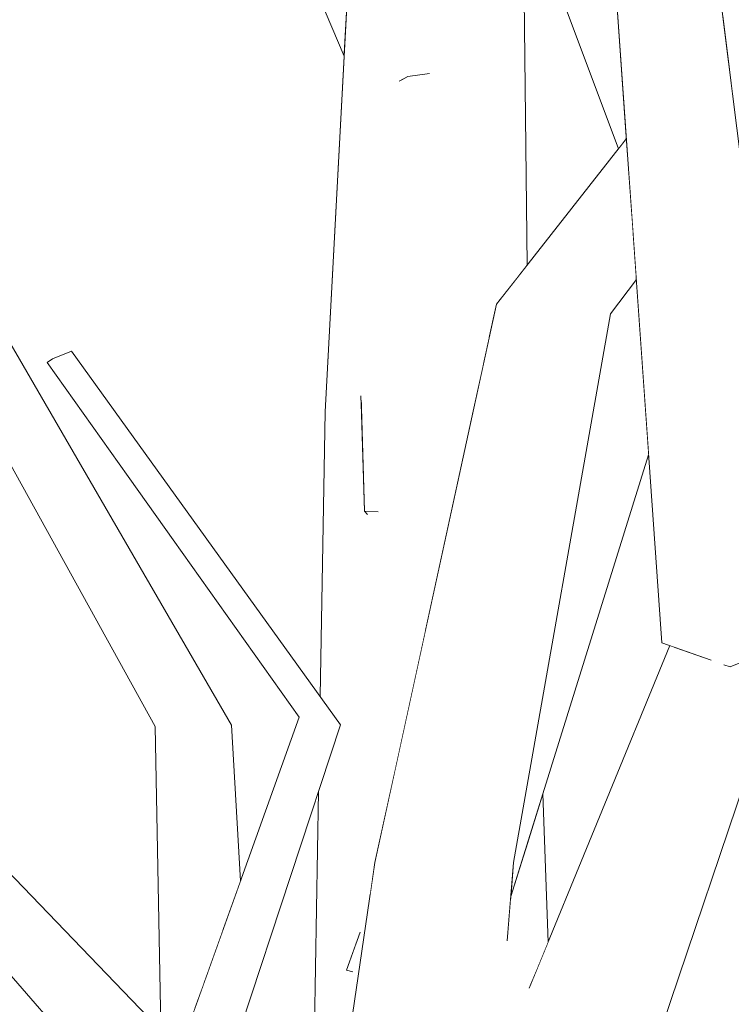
# Model space of a CAD drawing. Extents: x -289599 to -184549, y 66678 to 295474.
# Tile 185 of 256: x -265452 to -265367, y 71787 to 71905. Entities that reach past the tile are written whole.
import ezdxf

# ---------------------------------------------------------------- set-up
doc = ezdxf.new("R2010")
doc.units = 0
doc.header["$MEASUREMENT"] = 0
doc.linetypes.add('Wipeout_Contour', pattern=[1000, 0, -1000])
doc.layers.add('arch drzewa', color=8, linetype='Continuous')
doc.layers.add('arch drzewa_Nr_Pióra__4', color=8, linetype='Continuous', lineweight=9)

msp = doc.modelspace()

# ---------------------------------------------------------------- wipeouts: each hides what was drawn before it
at = {"color": 254, "linetype": 'Wipeout_Contour', "lineweight": 0, "ltscale": 1933242.715841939}
msp.add_wipeout([(-265395.87, 71921.36), (-265392.21, 71874.46), (-265391.14, 71875.83), (-265391.6, 71918.03), (-265393.19, 71919.29), (-265394.51, 71920.24)], dxfattribs=at).dxf.layer = 'arch drzewa'
at = {"color": 254, "linetype": 'Wipeout_Contour', "lineweight": 0, "ltscale": 966608.9129}
msp.add_wipeout([(-265407.79, 71859.03), (-265403.31, 71832.07), (-265397.45, 71859)], dxfattribs=at).dxf.layer = 'arch drzewa'
at = {"color": 254, "linetype": 'Wipeout_Contour', "lineweight": 0, "ltscale": 1610830.184796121}
msp.add_wipeout([(-265381.83, 71785.03), (-265367.61, 71829.48), (-265367.65, 71829.54), (-265369.26, 71828.64), (-265373.55, 71830.16)], dxfattribs=at).dxf.layer = 'arch drzewa'
at = {"color": 254, "linetype": 'Wipeout_Contour', "lineweight": 0, "ltscale": 1288869.409474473}
msp.add_wipeout([(-265431.56, 71820.52), (-265427.56, 71796.22), (-265425.41, 71802.23), (-265426.5, 71820.83)], dxfattribs=at).dxf.layer = 'arch drzewa'
at = {"color": 254, "linetype": 'Wipeout_Contour', "lineweight": 0, "ltscale": 1288713.32387821}
msp.add_wipeout([(-265391.22, 71806.32), (-265389.99, 71791.53), (-265388.6, 71794.9), (-265389.26, 71812.61)], dxfattribs=at).dxf.layer = 'arch drzewa'
at = {"color": 254, "linetype": 'Wipeout_Contour', "lineweight": 0, "ltscale": 1288931.8797285}
msp.add_wipeout([(-265457.77, 71808.06), (-265463.9, 71803.53), (-265434.9, 71781.98), (-265434.95, 71784.37)], dxfattribs=at).dxf.layer = 'arch drzewa'

# ---------------------------------------------------------------- next in the draw order: wipeouts: each hides what was drawn before it
at = {"color": 254, "linetype": 'Wipeout_Contour', "lineweight": 0, "ltscale": 1611026.560455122}
msp.add_wipeout([(-265395.87, 71921.36), (-265396.45, 71921.83), (-265395.72, 71866.93), (-265394.8, 71871.17), (-265392.21, 71874.46)], dxfattribs=at).dxf.layer = 'arch drzewa'
at = {"color": 254, "linetype": 'Wipeout_Contour', "lineweight": 0, "ltscale": 966606.940536}
msp.add_wipeout([(-265407.79, 71859.03), (-265407.08, 71814.76), (-265403.31, 71832.07)], dxfattribs=at).dxf.layer = 'arch drzewa'
at = {"color": 254, "linetype": 'Wipeout_Contour', "lineweight": 0, "ltscale": 966651.31953}
msp.add_wipeout([(-265431.56, 71820.52), (-265429.83, 71789.86), (-265427.56, 71796.22)], dxfattribs=at).dxf.layer = 'arch drzewa'
at = {"color": 254, "linetype": 'Wipeout_Contour', "lineweight": 0, "ltscale": 2255231.759608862}
msp.add_wipeout([(-265391.22, 71806.32), (-265393.08, 71800.36), (-265391.46, 71762.91), (-265391.45, 71762.97), (-265390.87, 71785.82), (-265390.84, 71789.45), (-265389.99, 71791.53)], dxfattribs=at).dxf.layer = 'arch drzewa'
at = {"color": 254, "linetype": 'Wipeout_Contour', "lineweight": 0, "ltscale": 1611116.993383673}
msp.add_wipeout([(-265434.9, 71781.98), (-265463.9, 71803.53), (-265436.33, 71771.96), (-265436.21, 71772.02), (-265434.79, 71775.99)], dxfattribs=at).dxf.layer = 'arch drzewa'

# ---------------------------------------------------------------- next in the draw order: wipeouts: each hides what was drawn before it
at = {"color": 254, "linetype": 'Wipeout_Contour', "lineweight": 0, "ltscale": 1933279.327483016}
msp.add_wipeout([(-265400.76, 71930.21), (-265406.39, 71930.27), (-265396.37, 71863.97), (-265395.72, 71866.93), (-265396.45, 71921.83), (-265398.15, 71923.22)], dxfattribs=at).dxf.layer = 'arch drzewa'
at = {"color": 254, "linetype": 'Wipeout_Contour', "lineweight": 0, "ltscale": 3222074.974965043}
msp.add_wipeout([(-265410.97, 71858.72), (-265415.3, 71858.3), (-265409.92, 71800.38), (-265409.33, 71804.42), (-265407.08, 71814.76), (-265407.79, 71859.03), (-265410.67, 71858.75), (-265409.01, 71846.33), (-265410.23, 71846.02), (-265410.58, 71846.4)], dxfattribs=at).dxf.layer = 'arch drzewa'
at = {"color": 254, "linetype": 'Wipeout_Contour', "lineweight": 0, "ltscale": 1288880.412303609}
msp.add_wipeout([(-265435.63, 71820.67), (-265430.89, 71786.9), (-265429.83, 71789.86), (-265431.56, 71820.52)], dxfattribs=at).dxf.layer = 'arch drzewa'
at = {"color": 254, "linetype": 'Wipeout_Contour', "lineweight": 0, "ltscale": 1933064.476811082}
msp.add_wipeout([(-265395.54, 71785.34), (-265391.64, 71761.88), (-265391.46, 71762.78), (-265393.08, 71800.36), (-265393.09, 71800.34), (-265393.51, 71795.34)], dxfattribs=at).dxf.layer = 'arch drzewa'

# ---------------------------------------------------------------- next in the draw order: wipeouts: each hides what was drawn before it
at = {"color": 254, "linetype": 'Wipeout_Contour', "lineweight": 0, "ltscale": 2577707.207694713}
msp.add_wipeout([(-265407.79, 71859.03), (-265397.45, 71859), (-265396.37, 71863.97), (-265406.39, 71930.27), (-265406.92, 71903.22), (-265402.93, 71898.75), (-265406.38, 71897.85), (-265406.98, 71900.14)], dxfattribs=at).dxf.layer = 'arch drzewa'
at = {"color": 254, "linetype": 'Wipeout_Contour', "lineweight": 0, "ltscale": 1610858.292095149}
msp.add_wipeout([(-265390.87, 71785.82), (-265381.83, 71785.03), (-265373.55, 71830.16), (-265374.08, 71830.35), (-265390.84, 71789.45)], dxfattribs=at).dxf.layer = 'arch drzewa'
at = {"color": 254, "linetype": 'Wipeout_Contour', "lineweight": 0, "ltscale": 966657.394489}
msp.add_wipeout([(-265430.89, 71786.9), (-265435.63, 71820.67), (-265434.79, 71775.99)], dxfattribs=at).dxf.layer = 'arch drzewa'
at = {"color": 254, "linetype": 'Wipeout_Contour', "lineweight": 0, "ltscale": 1610907.246008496}
msp.add_wipeout([(-265392.75, 71804.4), (-265396.98, 71801.86), (-265396.67, 71780.05), (-265395.54, 71785.34), (-265393.51, 71795.34)], dxfattribs=at).dxf.layer = 'arch drzewa'

# ---------------------------------------------------------------- next in the draw order: wipeouts: each hides what was drawn before it
at = {"color": 254, "linetype": 'Wipeout_Contour', "lineweight": 0, "ltscale": 1288904.01102316}
msp.add_wipeout([(-265406.39, 71930.27), (-265411.4, 71931.36), (-265410.58, 71915.01), (-265406.92, 71903.22)], dxfattribs=at).dxf.layer = 'arch drzewa'
at = {"color": 254, "linetype": 'Wipeout_Contour', "lineweight": 0, "ltscale": 2578032.130547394}
msp.add_wipeout([(-265458.41, 71867.33), (-265458.69, 71867.22), (-265426.5, 71820.83), (-265454.36, 71868.84), (-265455.68, 71868.35), (-265455.35, 71867.78), (-265456.11, 71866.78), (-265457.25, 71866.66)], dxfattribs=at).dxf.layer = 'arch drzewa'
at = {"color": 254, "linetype": 'Wipeout_Contour', "lineweight": 0, "ltscale": 1932964.684457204}
msp.add_wipeout([(-265375.52, 71783.23), (-265359.77, 71829.97), (-265361.53, 71830.02), (-265366.86, 71827.79), (-265367.57, 71828.04), (-265367.59, 71829)], dxfattribs=at).dxf.layer = 'arch drzewa'
at = {"color": 254, "linetype": 'Wipeout_Contour', "lineweight": 0, "ltscale": 2578061.186799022}
msp.add_wipeout([(-265484.25, 71814.04), (-265486.37, 71812.62), (-265404.24, 71714.54), (-265477.24, 71818.72), (-265480.53, 71816.52), (-265479.95, 71814.75), (-265479.8, 71813.76), (-265480.67, 71813.66)], dxfattribs=at).dxf.layer = 'arch drzewa'
at = {"color": 254, "linetype": 'Wipeout_Contour', "lineweight": 0, "ltscale": 1288715.793703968}
msp.add_wipeout([(-265397.99, 71757.49), (-265397.8, 71757.92), (-265396.67, 71780.05), (-265396.98, 71801.86)], dxfattribs=at).dxf.layer = 'arch drzewa'

# ---------------------------------------------------------------- next in the draw order: wipeouts: each hides what was drawn before it
at = {"color": 254, "linetype": 'Wipeout_Contour', "lineweight": 0, "ltscale": 966652.54}
msp.add_wipeout([(-265407.79, 71859.03), (-265406.98, 71900.14), (-265409.99, 71903.15)], dxfattribs=at).dxf.layer = 'arch drzewa'
at = {"color": 254, "linetype": 'Wipeout_Contour', "lineweight": 0, "ltscale": 966703.709253}
msp.add_wipeout([(-265458.69, 71867.22), (-265431.56, 71820.52), (-265426.5, 71820.83)], dxfattribs=at).dxf.layer = 'arch drzewa'
at = {"color": 254, "linetype": 'Wipeout_Contour', "lineweight": 0, "ltscale": 1288654.368515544}
msp.add_wipeout([(-265381.83, 71785.03), (-265375.52, 71783.23), (-265367.59, 71829), (-265367.58, 71829.57)], dxfattribs=at).dxf.layer = 'arch drzewa'
at = {"color": 254, "linetype": 'Wipeout_Contour', "lineweight": 0, "ltscale": 1933166.118039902}
msp.add_wipeout([(-265486.37, 71812.62), (-265416.97, 71712.11), (-265413.96, 71713.08), (-265412.94, 71712.34), (-265412.21, 71711.27), (-265404.24, 71714.54)], dxfattribs=at).dxf.layer = 'arch drzewa'

# ---------------------------------------------------------------- next in the draw order: wipeouts: each hides what was drawn before it
at = {"color": 254, "linetype": 'Wipeout_Contour', "lineweight": 0, "ltscale": 1288743.569176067}
msp.add_wipeout([(-265379.82, 71908.69), (-265380.51, 71909.23), (-265366.86, 71827.79), (-265375.5, 71906.45)], dxfattribs=at).dxf.layer = 'arch drzewa'
at = {"color": 254, "linetype": 'Wipeout_Contour', "lineweight": 0, "ltscale": 2255515.409753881}
msp.add_wipeout([(-265415.3, 71858.3), (-265410.97, 71858.72), (-265411, 71859.89), (-265410.67, 71858.75), (-265407.79, 71859.03), (-265409.99, 71903.15), (-265412.68, 71907.32)], dxfattribs=at).dxf.layer = 'arch drzewa'
at = {"color": 254, "linetype": 'Wipeout_Contour', "lineweight": 0, "ltscale": 966560.86112}
msp.add_wipeout([(-265386.8, 71868.47), (-265392.75, 71804.4), (-265381.18, 71870.01)], dxfattribs=at).dxf.layer = 'arch drzewa'
at = {"color": 254, "linetype": 'Wipeout_Contour', "lineweight": 0, "ltscale": 1611270.183245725}
msp.add_wipeout([(-265459.13, 71866.47), (-265460.81, 71866.3), (-265431.56, 71820.52), (-265458.69, 71867.22), (-265459, 71867.16)], dxfattribs=at).dxf.layer = 'arch drzewa'
at = {"color": 254, "linetype": 'Wipeout_Contour', "lineweight": 0, "ltscale": 966625.864275}
msp.add_wipeout([(-265430.84, 71768.23), (-265413.44, 71820.89), (-265416.77, 71821.68)], dxfattribs=at).dxf.layer = 'arch drzewa'
at = {"color": 254, "linetype": 'Wipeout_Contour', "lineweight": 0, "ltscale": 966559.389158}
msp.add_wipeout([(-265396.98, 71801.86), (-265409.33, 71804.42), (-265397.99, 71757.49)], dxfattribs=at).dxf.layer = 'arch drzewa'

# ---------------------------------------------------------------- next in the draw order: wipeouts: each hides what was drawn before it
at = {"color": 254, "linetype": 'Wipeout_Contour', "lineweight": 0, "ltscale": 966775.010984}
msp.add_wipeout([(-265445.1, 71983.93), (-265448.85, 71986.19), (-265405.39, 71898.4)], dxfattribs=at).dxf.layer = 'arch drzewa'
at = {"color": 254, "linetype": 'Wipeout_Contour', "lineweight": 0, "ltscale": 3221710.14158554}
msp.add_wipeout([(-265380.51, 71909.23), (-265380.54, 71909.26), (-265375.03, 71830.68), (-265369.26, 71828.64), (-265367.65, 71829.54), (-265367.61, 71829.48), (-265367.58, 71829.57), (-265367.59, 71829), (-265367.57, 71828.04), (-265366.86, 71827.79)], dxfattribs=at).dxf.layer = 'arch drzewa'
at = {"color": 254, "linetype": 'Wipeout_Contour', "lineweight": 0, "ltscale": 966559.069792}
msp.add_wipeout([(-265386.8, 71868.47), (-265396.98, 71801.86), (-265392.75, 71804.4)], dxfattribs=at).dxf.layer = 'arch drzewa'
at = {"color": 254, "linetype": 'Wipeout_Contour', "lineweight": 0, "ltscale": 1288977.175538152}
msp.add_wipeout([(-265460.85, 71866.29), (-265435.63, 71820.67), (-265431.56, 71820.52), (-265460.81, 71866.3)], dxfattribs=at).dxf.layer = 'arch drzewa'
at = {"color": 254, "linetype": 'Wipeout_Contour', "lineweight": 0, "ltscale": 2255302.100358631}
msp.add_wipeout([(-265409.33, 71804.42), (-265415.13, 71764.9), (-265407.45, 71773.74), (-265406.45, 71776.04), (-265401.47, 71760.23), (-265400.8, 71757.94), (-265397.99, 71757.49)], dxfattribs=at).dxf.layer = 'arch drzewa'

# ---------------------------------------------------------------- next in the draw order: wipeouts: each hides what was drawn before it
at = {"color": 254, "linetype": 'Wipeout_Contour', "lineweight": 0, "ltscale": 2577893.513078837}
msp.add_wipeout([(-265449.46, 71986.56), (-265413.03, 71900.82), (-265412.68, 71907.32), (-265409.99, 71903.15), (-265406.98, 71900.14), (-265406.38, 71897.85), (-265405.39, 71898.4), (-265448.85, 71986.19)], dxfattribs=at).dxf.layer = 'arch drzewa'
at = {"color": 254, "linetype": 'Wipeout_Contour', "lineweight": 0, "ltscale": 1933094.51166417}
msp.add_wipeout([(-265375.44, 71906.41), (-265358.45, 71831.3), (-265368.18, 71909.14), (-265372.05, 71907.96), (-265374.32, 71905.66), (-265374.67, 71905.92)], dxfattribs=at).dxf.layer = 'arch drzewa'
at = {"color": 254, "linetype": 'Wipeout_Contour', "lineweight": 0, "ltscale": 966557.367624}
msp.add_wipeout([(-265381.18, 71870.01), (-265378.07, 71874.12), (-265378.12, 71874.75)], dxfattribs=at).dxf.layer = 'arch drzewa'
at = {"color": 254, "linetype": 'Wipeout_Contour', "lineweight": 0, "ltscale": 966577.529376}
msp.add_wipeout([(-265396.98, 71801.86), (-265386.8, 71868.47), (-265394.8, 71871.17)], dxfattribs=at).dxf.layer = 'arch drzewa'
at = {"color": 254, "linetype": 'Wipeout_Contour', "lineweight": 0, "ltscale": 966632.878538}
msp.add_wipeout([(-265416.77, 71821.68), (-265435.07, 71767.45), (-265430.84, 71768.23)], dxfattribs=at).dxf.layer = 'arch drzewa'
at = {"color": 254, "linetype": 'Wipeout_Contour', "lineweight": 0, "ltscale": 966593.280444}
msp.add_wipeout([(-265411.47, 71795.09), (-265412.73, 71791.52), (-265412.13, 71791.4)], dxfattribs=at).dxf.layer = 'arch drzewa'

# ---------------------------------------------------------------- next in the draw order: linework, layer by layer
at = {"layer": 'arch drzewa_Nr_Pióra__4', "linetype": 'Continuous'}
for p, q in [((-265412.73, 71791.52), (-265411.12, 71796.09)), ((-265411.96, 71791.36), (-265412.73, 71791.52))]:
    msp.add_line(p, q, dxfattribs=at)

# ---------------------------------------------------------------- next in the draw order: wipeouts: each hides what was drawn before it
at = {"color": 254, "linetype": 'Wipeout_Contour', "lineweight": 0, "ltscale": 2577890.990724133}
msp.add_wipeout([(-265445.1, 71983.93), (-265405.39, 71898.4), (-265402.93, 71898.75), (-265406.92, 71903.22), (-265410.58, 71915.01), (-265412.05, 71919.13), (-265411.57, 71928.19), (-265443.23, 71982.8)], dxfattribs=at).dxf.layer = 'arch drzewa'
at = {"color": 254, "linetype": 'Wipeout_Contour', "lineweight": 0, "ltscale": 1288698.060008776}
msp.add_wipeout([(-265375.44, 71906.41), (-265375.5, 71906.45), (-265366.86, 71827.79), (-265358.45, 71831.3)], dxfattribs=at).dxf.layer = 'arch drzewa'
at = {"color": 254, "linetype": 'Wipeout_Contour', "lineweight": 0, "ltscale": 1288751.065374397}
msp.add_wipeout([(-265386.8, 71868.47), (-265381.18, 71870.01), (-265378.12, 71874.75), (-265378.48, 71879.89)], dxfattribs=at).dxf.layer = 'arch drzewa'
at = {"color": 254, "linetype": 'Wipeout_Contour', "lineweight": 0, "ltscale": 966583.984081}
msp.add_wipeout([(-265409.33, 71804.42), (-265396.98, 71801.86), (-265394.8, 71871.17)], dxfattribs=at).dxf.layer = 'arch drzewa'
at = {"color": 254, "linetype": 'Wipeout_Contour', "lineweight": 0, "ltscale": 966634.914117}
msp.add_wipeout([(-265435.07, 71767.45), (-265416.77, 71821.68), (-265418.41, 71821.78)], dxfattribs=at).dxf.layer = 'arch drzewa'

# ---------------------------------------------------------------- next in the draw order: linework, layer by layer
at = {"layer": 'arch drzewa_Nr_Pióra__4', "linetype": 'Continuous'}
for p, q in [((-265413.03, 71900.82), (-265449.46, 71986.56)), ((-265369.14, 71828.6), (-265375.03, 71830.68)), ((-265358.45, 71831.3), (-265366.86, 71827.79)), ((-265375.52, 71783.23), (-265359.77, 71829.97)), ((-265366.86, 71827.79), (-265367.62, 71828.06)), ((-265417, 71759.45), (-265416.08, 71812.9)), ((-265415.22, 71764.33), (-265409.33, 71804.42))]:
    msp.add_line(p, q, dxfattribs=at)

# ---------------------------------------------------------------- next in the draw order: wipeouts: each hides what was drawn before it
at = {"color": 254, "linetype": 'Wipeout_Contour', "lineweight": 0, "ltscale": 2255205.281074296}
msp.add_wipeout([(-265351.91, 71925.11), (-265367.1, 71900.46), (-265366.57, 71896.23), (-265345.95, 71924.52), (-265347.08, 71925.53), (-265347.18, 71925.32), (-265350.75, 71924.71)], dxfattribs=at).dxf.layer = 'arch drzewa'
at = {"color": 254, "linetype": 'Wipeout_Contour', "lineweight": 0, "ltscale": 966650.322346}
msp.add_wipeout([(-265405.39, 71898.4), (-265406.38, 71897.85), (-265402.93, 71898.75)], dxfattribs=at).dxf.layer = 'arch drzewa'
at = {"color": 254, "linetype": 'Wipeout_Contour', "lineweight": 0, "ltscale": 966566.453121}
msp.add_wipeout([(-265386.8, 71868.47), (-265378.48, 71879.89), (-265378.61, 71881.77)], dxfattribs=at).dxf.layer = 'arch drzewa'
at = {"color": 254, "linetype": 'Wipeout_Contour', "lineweight": 0, "ltscale": 1288842.897664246}
msp.add_wipeout([(-265411, 71859.89), (-265410.58, 71846.4), (-265409.01, 71846.33), (-265410.67, 71858.75)], dxfattribs=at).dxf.layer = 'arch drzewa'
at = {"color": 254, "linetype": 'Wipeout_Contour', "lineweight": 0, "ltscale": 966641.128714}
msp.add_wipeout([(-265418.41, 71821.78), (-265438.19, 71766.49), (-265435.07, 71767.45)], dxfattribs=at).dxf.layer = 'arch drzewa'

# ---------------------------------------------------------------- next in the draw order: linework, layer by layer
at = {"layer": 'arch drzewa_Nr_Pióra__4', "linetype": 'Continuous'}
for p, q in [((-265405.39, 71898.4), (-265406.42, 71897.82)), ((-265402.81, 71898.76), (-265405.39, 71898.4)), ((-265434.95, 71784.37), (-265457.77, 71808.06)), ((-265436.33, 71771.96), (-265463.9, 71803.53))]:
    msp.add_line(p, q, dxfattribs=at)

# ---------------------------------------------------------------- next in the draw order: wipeouts: each hides what was drawn before it
at = {"color": 254, "linetype": 'Wipeout_Contour', "lineweight": 0, "ltscale": 1610880.501182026}
msp.add_wipeout([(-265351.95, 71925.73), (-265367.74, 71905.62), (-265367.1, 71900.46), (-265351.91, 71925.11), (-265351.97, 71925.13)], dxfattribs=at).dxf.layer = 'arch drzewa'
at = {"color": 254, "linetype": 'Wipeout_Contour', "lineweight": 0, "ltscale": 1288770.09759912}
msp.add_wipeout([(-265394.8, 71871.17), (-265386.8, 71868.47), (-265378.61, 71881.77), (-265379.25, 71890.96)], dxfattribs=at).dxf.layer = 'arch drzewa'
at = {"color": 254, "linetype": 'Wipeout_Contour', "lineweight": 0, "ltscale": 966704.158137}
msp.add_wipeout([(-265413.44, 71820.89), (-265445.63, 71865.53), (-265447.89, 71864.62)], dxfattribs=at).dxf.layer = 'arch drzewa'
at = {"color": 254, "linetype": 'Wipeout_Contour', "lineweight": 0, "ltscale": 966626.477976}
msp.add_wipeout([(-265409.01, 71846.33), (-265410.58, 71846.4), (-265410.23, 71846.02)], dxfattribs=at).dxf.layer = 'arch drzewa'

# ---------------------------------------------------------------- next in the draw order: linework, layer by layer
at = {"layer": 'arch drzewa_Nr_Pióra__4', "linetype": 'Continuous'}
for p, q in [((-265391.14, 71875.83), (-265391.6, 71918.03)), ((-265358.45, 71831.3), (-265368.18, 71909.14)), ((-265409.33, 71804.42), (-265394.8, 71871.17)), ((-265410.58, 71846.4), (-265411.01, 71860.22)), ((-265408.93, 71846.32), (-265410.58, 71846.4)), ((-265410.58, 71846.4), (-265410.21, 71846))]:
    msp.add_line(p, q, dxfattribs=at)

# ---------------------------------------------------------------- next in the draw order: wipeouts: each hides what was drawn before it
at = {"color": 254, "linetype": 'Wipeout_Contour', "lineweight": 0, "ltscale": 1610983.454291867}
msp.add_wipeout([(-265383.51, 71911.62), (-265390.39, 71917.07), (-265380.22, 71889.73), (-265379.25, 71890.96), (-265380.3, 71905.8)], dxfattribs=at).dxf.layer = 'arch drzewa'
at = {"color": 254, "linetype": 'Wipeout_Contour', "lineweight": 0, "ltscale": 1610913.405971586}
msp.add_wipeout([(-265393.09, 71800.34), (-265376.6, 71853.15), (-265378.07, 71874.12), (-265381.18, 71870.01), (-265392.75, 71804.4)], dxfattribs=at).dxf.layer = 'arch drzewa'
at = {"color": 254, "linetype": 'Wipeout_Contour', "lineweight": 0, "ltscale": 966665.963116}
msp.add_wipeout([(-265447.89, 71864.62), (-265416.77, 71821.68), (-265413.44, 71820.89)], dxfattribs=at).dxf.layer = 'arch drzewa'

# ---------------------------------------------------------------- next in the draw order: linework, layer by layer
at = {"layer": 'arch drzewa_Nr_Pióra__4', "linetype": 'Continuous'}
for p, q in [((-265380.22, 71889.73), (-265390.39, 71917.07)), ((-265375.03, 71830.68), (-265380.54, 71909.26)), ((-265415.3, 71858.3), (-265412.67, 71907.5)), ((-265394.8, 71871.17), (-265379.25, 71890.96)), ((-265381.18, 71870.01), (-265378.07, 71874.12)), ((-265392.75, 71804.4), (-265381.18, 71870.01)), ((-265415.89, 71824.28), (-265415.3, 71858.3)), ((-265393.09, 71800.34), (-265376.6, 71853.15)), ((-265390.87, 71789.38), (-265374.08, 71830.35)), ((-265434.79, 71775.99), (-265435.63, 71820.67)), ((-265430.84, 71768.23), (-265413.44, 71820.89)), ((-265425.41, 71802.23), (-265426.5, 71820.83)), ((-265388.6, 71794.9), (-265389.26, 71812.61)), ((-265393.53, 71795.06), (-265392.75, 71804.4))]:
    msp.add_line(p, q, dxfattribs=at)

# ---------------------------------------------------------------- next in the draw order: wipeouts: each hides what was drawn before it
at = {"color": 254, "linetype": 'Wipeout_Contour', "lineweight": 0, "ltscale": 966710.043343}
msp.add_wipeout([(-265416.77, 71821.68), (-265447.89, 71864.62), (-265448.55, 71864.2)], dxfattribs=at).dxf.layer = 'arch drzewa'

# ---------------------------------------------------------------- next in the draw order: wipeouts: each hides what was drawn before it
at = {"color": 254, "linetype": 'Wipeout_Contour', "lineweight": 0, "ltscale": 966671.589086}
msp.add_wipeout([(-265448.55, 71864.2), (-265418.41, 71821.78), (-265416.77, 71821.68)], dxfattribs=at).dxf.layer = 'arch drzewa'

# ---------------------------------------------------------------- next in the draw order: linework, layer by layer
at = {"layer": 'arch drzewa_Nr_Pióra__4', "linetype": 'Continuous'}
for p, q in [((-265426.5, 71820.83), (-265454.36, 71868.84)), ((-265435.63, 71820.67), (-265460.85, 71866.29)), ((-265445.63, 71865.53), (-265447.89, 71864.62)), ((-265413.44, 71820.89), (-265445.63, 71865.53)), ((-265447.89, 71864.62), (-265448.55, 71864.2)), ((-265418.41, 71821.78), (-265448.55, 71864.2)), ((-265438.19, 71766.49), (-265418.41, 71821.78))]:
    msp.add_line(p, q, dxfattribs=at)

doc.saveas('drawing.dxf')
